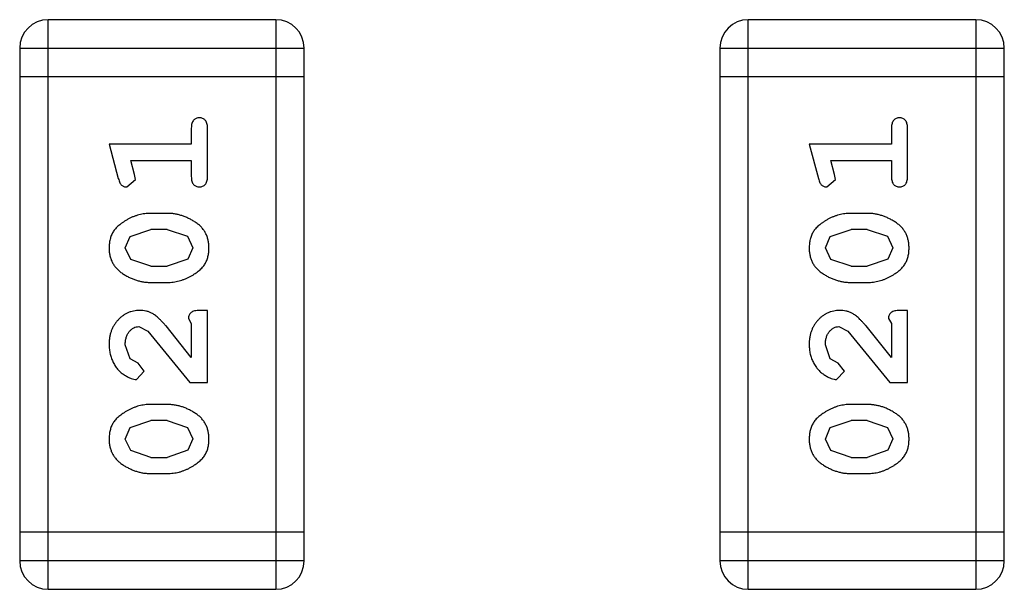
# Model space of a CAD drawing. Header units: inches. Extents: x -13 to 240, y -18 to 126.
# Tile 68 of 112: x 207.724 to 208.779, y 36.862 to 37.471. Entities that reach past the tile are written whole.
import ezdxf

# ---------------------------------------------------------------- set-up
doc = ezdxf.new("R2010")
doc.units = ezdxf.units.IN
doc.header["$LTSCALE"] = 1.21
doc.header["$MEASUREMENT"] = 0
doc.layers.get('0').update_dxf_attribs({"linetype": 'CONTINUOUS'})

msp = doc.modelspace()

# ---------------------------------------------------------------- linework, layer by layer
at = {"color": 7, "linetype": 'Continuous'}
for p, q in [((207.9984, 37.4712), (207.7546, 37.4712)), ((207.7546, 36.8616), (207.7546, 37.4712)), ((207.9984, 37.4712), (207.9984, 36.8616)), ((208.7484, 37.4712), (208.5046, 37.4712)), ((208.5046, 36.8616), (208.5046, 37.4712)), ((208.7484, 37.4712), (208.7484, 36.8616)), ((207.7241, 37.4407), (208.0289, 37.4407)), ((207.7241, 37.4407), (207.7241, 36.8921)), ((208.0289, 36.8921), (208.0289, 37.4407)), ((208.4741, 37.4407), (208.7789, 37.4407)), ((208.4741, 37.4407), (208.4741, 36.8921)), ((208.7789, 36.8921), (208.7789, 37.4407)), ((208.0289, 37.4102), (207.7241, 37.4102)), ((208.7789, 37.4102), (208.4741, 37.4102)), ((207.9079, 37.3552), (207.9079, 37.3379)), ((207.9252, 37.3033), (207.9252, 37.3552)), ((208.6579, 37.3552), (208.6579, 37.3379)), ((208.6752, 37.3033), (208.6752, 37.3552)), ((207.9079, 37.3379), (207.8198, 37.3379)), ((207.8198, 37.3379), (207.8297, 37.3013)), ((208.6579, 37.3379), (208.5698, 37.3379)), ((208.5698, 37.3379), (208.5797, 37.3013)), ((207.843, 37.3206), (207.9079, 37.3206)), ((207.8471, 37.3056), (207.843, 37.3206)), ((207.9079, 37.3206), (207.9079, 37.3033)), ((208.593, 37.3206), (208.6579, 37.3206)), ((208.5971, 37.3056), (208.593, 37.3206)), ((208.6579, 37.3206), (208.6579, 37.3033)), ((207.8389, 37.2923), (207.8482, 37.3002)), ((207.8482, 37.3002), (207.8471, 37.3056)), ((208.5889, 37.2923), (208.5982, 37.3002)), ((208.5982, 37.3002), (208.5971, 37.3056)), ((207.8822, 37.2639), (207.8645, 37.2639)), ((208.6322, 37.2639), (208.6145, 37.2639)), ((207.8424, 37.2391), (207.8647, 37.2466)), ((207.8819, 37.2466), (207.8647, 37.2466)), ((207.8819, 37.2466), (207.9037, 37.2394)), ((208.5924, 37.2391), (208.6147, 37.2466)), ((208.6319, 37.2466), (208.6147, 37.2466)), ((208.6319, 37.2466), (208.6537, 37.2394)), ((207.8372, 37.2269), (207.8424, 37.2391)), ((207.9037, 37.2394), (207.9095, 37.2271)), ((208.5872, 37.2269), (208.5924, 37.2391)), ((208.6537, 37.2394), (208.6595, 37.2271)), ((207.843, 37.2146), (207.8372, 37.2269)), ((207.9095, 37.2271), (207.9042, 37.215)), ((208.593, 37.2146), (208.5872, 37.2269)), ((208.6595, 37.2271), (208.6542, 37.215)), ((207.8647, 37.2073), (207.843, 37.2146)), ((207.9042, 37.215), (207.8819, 37.2073)), ((208.6147, 37.2073), (208.593, 37.2146)), ((208.6542, 37.215), (208.6319, 37.2073)), ((207.8647, 37.2073), (207.8819, 37.2073)), ((208.6147, 37.2073), (208.6319, 37.2073)), ((207.8645, 37.19), (207.8822, 37.19)), ((208.6145, 37.19), (208.6322, 37.19)), ((207.9048, 37.1515), (207.9079, 37.146)), ((207.9252, 37.1601), (207.9174, 37.1601)), ((207.9252, 37.083), (207.9252, 37.1601)), ((208.6548, 37.1515), (208.6579, 37.146)), ((208.6752, 37.1601), (208.6674, 37.1601)), ((208.6752, 37.083), (208.6752, 37.1601)), ((207.8517, 37.1428), (207.8614, 37.138)), ((207.9079, 37.1098), (207.8809, 37.1434)), ((207.9079, 37.146), (207.9079, 37.1098)), ((208.6017, 37.1428), (208.6114, 37.138)), ((208.6579, 37.1098), (208.6309, 37.1434)), ((208.6579, 37.146), (208.6579, 37.1098)), ((207.8614, 37.138), (207.9064, 37.083)), ((208.6114, 37.138), (208.6564, 37.083)), ((207.8425, 37.1084), (207.8372, 37.1233)), ((208.5925, 37.1084), (208.5872, 37.1233)), ((207.851, 37.1035), (207.8425, 37.1084)), ((208.601, 37.1035), (208.5925, 37.1084)), ((207.8576, 37.095), (207.851, 37.1035)), ((208.6076, 37.095), (208.601, 37.1035)), ((207.8492, 37.0862), (207.8576, 37.095)), ((208.5992, 37.0862), (208.6076, 37.095)), ((207.9064, 37.083), (207.9252, 37.083)), ((208.6564, 37.083), (208.6752, 37.083)), ((207.8822, 37.0594), (207.8645, 37.0594)), ((208.6322, 37.0594), (208.6145, 37.0594)), ((207.8372, 37.0224), (207.8424, 37.0346)), ((207.8424, 37.0346), (207.8647, 37.0421)), ((207.8819, 37.0421), (207.8647, 37.0421)), ((207.8819, 37.0421), (207.9037, 37.0349)), ((207.9037, 37.0349), (207.9095, 37.0226)), ((208.5872, 37.0224), (208.5924, 37.0346)), ((208.5924, 37.0346), (208.6147, 37.0421)), ((208.6319, 37.0421), (208.6147, 37.0421)), ((208.6319, 37.0421), (208.6537, 37.0349)), ((208.6537, 37.0349), (208.6595, 37.0226)), ((207.843, 37.0101), (207.8372, 37.0224)), ((207.9095, 37.0226), (207.9042, 37.0104)), ((208.593, 37.0101), (208.5872, 37.0224)), ((208.6595, 37.0226), (208.6542, 37.0104)), ((207.8647, 37.0028), (207.843, 37.0101)), ((207.8647, 37.0028), (207.8819, 37.0028)), ((207.9042, 37.0104), (207.8819, 37.0028)), ((208.6147, 37.0028), (208.593, 37.0101)), ((208.6147, 37.0028), (208.6319, 37.0028)), ((208.6542, 37.0104), (208.6319, 37.0028)), ((207.8645, 36.9855), (207.8822, 36.9855)), ((208.6145, 36.9855), (208.6322, 36.9855)), ((208.0289, 36.9226), (207.7241, 36.9226)), ((208.7789, 36.9226), (208.4741, 36.9226)), ((208.0289, 36.8921), (207.7241, 36.8921)), ((208.7789, 36.8921), (208.4741, 36.8921)), ((207.7546, 36.8616), (207.9984, 36.8616)), ((208.5046, 36.8616), (208.7484, 36.8616))]:
    msp.add_line(p, q, dxfattribs=at)
for centre, start, end in [((207.7546, 37.4407), 90, 180), ((207.9984, 37.4407), 0, 90), ((208.5046, 37.4407), 90, 180), ((208.7484, 37.4407), 0, 90), ((207.7546, 36.8921), 180, 270), ((207.9984, 36.8921), 270, 0), ((208.5046, 36.8921), 180, 270), ((208.7484, 36.8921), 270, 0)]:
    msp.add_arc(centre, 0.0305, start, end, dxfattribs=at)
for points, knots in [([(207.9166, 37.3662), (207.916, 37.3662), (207.9148, 37.3661), (207.9131, 37.3656), (207.9116, 37.3648), (207.9103, 37.3636), (207.9092, 37.362), (207.9085, 37.3601), (207.908, 37.3578), (207.908, 37.3561), (207.9079, 37.3552)], [0, 0, 0, 0, 0.11517, 0.223509, 0.328254, 0.438012, 0.553651, 0.682263, 0.830856, 1, 1, 1, 1]), ([(207.9252, 37.3552), (207.9252, 37.3561), (207.9252, 37.3578), (207.9247, 37.3601), (207.924, 37.3621), (207.9229, 37.3636), (207.9216, 37.3648), (207.9201, 37.3656), (207.9184, 37.3661), (207.9172, 37.3662), (207.9166, 37.3662)], [0, 0, 0, 0, 0.169012, 0.317488, 0.445429, 0.560977, 0.67065, 0.776666, 0.88492, 1, 1, 1, 1]), ([(208.6666, 37.3662), (208.666, 37.3662), (208.6648, 37.3661), (208.6631, 37.3656), (208.6616, 37.3648), (208.6603, 37.3636), (208.6592, 37.362), (208.6585, 37.3601), (208.658, 37.3578), (208.658, 37.3561), (208.6579, 37.3552)], [0, 0, 0, 0, 0.11517, 0.223509, 0.328254, 0.438012, 0.553651, 0.682263, 0.830856, 1, 1, 1, 1]), ([(208.6752, 37.3552), (208.6752, 37.3561), (208.6752, 37.3578), (208.6747, 37.3601), (208.674, 37.3621), (208.6729, 37.3636), (208.6716, 37.3648), (208.6701, 37.3656), (208.6684, 37.3661), (208.6672, 37.3662), (208.6666, 37.3662)], [0, 0, 0, 0, 0.169012, 0.317488, 0.445429, 0.560977, 0.67065, 0.776666, 0.88492, 1, 1, 1, 1]), ([(207.8297, 37.3013), (207.83, 37.3005), (207.8305, 37.2989), (207.8313, 37.2968), (207.8322, 37.2952), (207.8332, 37.294), (207.8344, 37.2932), (207.8358, 37.2927), (207.8373, 37.2923), (207.8383, 37.2923), (207.8389, 37.2923)], [0, 0, 0, 0, 0.187321, 0.344927, 0.475328, 0.579604, 0.674244, 0.773631, 0.882025, 1, 1, 1, 1]), ([(207.9079, 37.3033), (207.908, 37.3024), (207.908, 37.3007), (207.9085, 37.2984), (207.9092, 37.2964), (207.9103, 37.2948), (207.9116, 37.2937), (207.9131, 37.2929), (207.9148, 37.2924), (207.916, 37.2923), (207.9166, 37.2923)], [0, 0, 0, 0, 0.169102, 0.317658, 0.446239, 0.563118, 0.671828, 0.776546, 0.884858, 1, 1, 1, 1]), ([(207.9166, 37.2923), (207.9172, 37.2923), (207.9184, 37.2924), (207.9201, 37.2929), (207.9216, 37.2937), (207.9229, 37.2948), (207.924, 37.2964), (207.9247, 37.2984), (207.9252, 37.3007), (207.9252, 37.3024), (207.9252, 37.3033)], [0, 0, 0, 0, 0.115051, 0.223278, 0.329269, 0.437893, 0.554681, 0.682591, 0.83103, 1, 1, 1, 1]), ([(208.5797, 37.3013), (208.58, 37.3005), (208.5805, 37.2989), (208.5813, 37.2968), (208.5822, 37.2952), (208.5832, 37.294), (208.5844, 37.2932), (208.5858, 37.2927), (208.5873, 37.2923), (208.5883, 37.2923), (208.5889, 37.2923)], [0, 0, 0, 0, 0.187321, 0.344927, 0.475328, 0.579604, 0.674244, 0.773631, 0.882025, 1, 1, 1, 1]), ([(208.6579, 37.3033), (208.658, 37.3024), (208.658, 37.3007), (208.6585, 37.2984), (208.6592, 37.2964), (208.6603, 37.2948), (208.6616, 37.2937), (208.6631, 37.2929), (208.6648, 37.2924), (208.666, 37.2923), (208.6666, 37.2923)], [0, 0, 0, 0, 0.169102, 0.317658, 0.446239, 0.563118, 0.671828, 0.776546, 0.884858, 1, 1, 1, 1]), ([(208.6666, 37.2923), (208.6672, 37.2923), (208.6684, 37.2924), (208.6701, 37.2929), (208.6716, 37.2937), (208.6729, 37.2948), (208.674, 37.2964), (208.6747, 37.2984), (208.6752, 37.3007), (208.6752, 37.3024), (208.6752, 37.3033)], [0, 0, 0, 0, 0.115051, 0.223278, 0.329269, 0.437893, 0.554681, 0.682591, 0.83103, 1, 1, 1, 1]), ([(207.8645, 37.2639), (207.8634, 37.2639), (207.8612, 37.2639), (207.8581, 37.2636), (207.8549, 37.2631), (207.8518, 37.2624), (207.8488, 37.2615), (207.8458, 37.2604), (207.8428, 37.2591), (207.8399, 37.2576), (207.8372, 37.256), (207.8346, 37.2543), (207.8323, 37.2527), (207.8302, 37.251), (207.8283, 37.2493), (207.8267, 37.2476), (207.8253, 37.2459), (207.8237, 37.2435), (207.8221, 37.2403), (207.8208, 37.2361), (207.82, 37.2316), (207.8199, 37.2284), (207.8198, 37.2268)], [0, 0, 0, 0, 0.049855, 0.099516, 0.148482, 0.19758, 0.246804, 0.296268, 0.346517, 0.397047, 0.446826, 0.49336, 0.537801, 0.579207, 0.617974, 0.654833, 0.689171, 0.722088, 0.786392, 0.853518, 0.924186, 1, 1, 1, 1]), ([(207.9268, 37.227), (207.9268, 37.2285), (207.9267, 37.2313), (207.926, 37.2354), (207.9249, 37.2392), (207.9233, 37.2428), (207.9213, 37.2461), (207.9187, 37.2492), (207.9158, 37.252), (207.9124, 37.2544), (207.9088, 37.2566), (207.9051, 37.2586), (207.9014, 37.2602), (207.8977, 37.2616), (207.8938, 37.2626), (207.89, 37.2634), (207.8861, 37.2639), (207.8835, 37.2639), (207.8822, 37.2639)], [0, 0, 0, 0, 0.067217, 0.131051, 0.19272, 0.252824, 0.312745, 0.373449, 0.436041, 0.501494, 0.567761, 0.632087, 0.695096, 0.757109, 0.817993, 0.878657, 0.939311, 1, 1, 1, 1]), ([(208.6145, 37.2639), (208.6134, 37.2639), (208.6112, 37.2639), (208.6081, 37.2636), (208.6049, 37.2631), (208.6018, 37.2624), (208.5988, 37.2615), (208.5958, 37.2604), (208.5928, 37.2591), (208.5899, 37.2576), (208.5872, 37.256), (208.5846, 37.2543), (208.5823, 37.2527), (208.5802, 37.251), (208.5783, 37.2493), (208.5767, 37.2476), (208.5753, 37.2459), (208.5737, 37.2435), (208.5721, 37.2403), (208.5708, 37.2361), (208.57, 37.2316), (208.5699, 37.2284), (208.5698, 37.2268)], [0, 0, 0, 0, 0.049855, 0.099516, 0.148482, 0.19758, 0.246804, 0.296268, 0.346517, 0.397047, 0.446826, 0.49336, 0.537801, 0.579207, 0.617974, 0.654833, 0.689171, 0.722088, 0.786392, 0.853518, 0.924186, 1, 1, 1, 1]), ([(208.6768, 37.227), (208.6768, 37.2285), (208.6767, 37.2313), (208.676, 37.2354), (208.6749, 37.2392), (208.6733, 37.2428), (208.6713, 37.2461), (208.6687, 37.2492), (208.6658, 37.252), (208.6624, 37.2544), (208.6588, 37.2566), (208.6551, 37.2586), (208.6514, 37.2602), (208.6477, 37.2616), (208.6438, 37.2626), (208.64, 37.2634), (208.6361, 37.2639), (208.6335, 37.2639), (208.6322, 37.2639)], [0, 0, 0, 0, 0.067217, 0.131051, 0.19272, 0.252824, 0.312745, 0.373449, 0.436041, 0.501494, 0.567761, 0.632087, 0.695096, 0.757109, 0.817993, 0.878657, 0.939311, 1, 1, 1, 1]), ([(207.8198, 37.2268), (207.8199, 37.2254), (207.82, 37.2226), (207.8207, 37.2185), (207.8218, 37.2146), (207.8234, 37.2111), (207.8254, 37.2078), (207.828, 37.2047), (207.8309, 37.2019), (207.8343, 37.1995), (207.8379, 37.1973), (207.8416, 37.1953), (207.8453, 37.1937), (207.8491, 37.1924), (207.8528, 37.1913), (207.8567, 37.1906), (207.8606, 37.1901), (207.8632, 37.19), (207.8645, 37.19)], [0, 0, 0, 0, 0.06692, 0.130834, 0.19258, 0.252759, 0.312631, 0.373411, 0.436359, 0.501894, 0.568244, 0.632472, 0.69556, 0.757163, 0.818592, 0.878885, 0.939235, 1, 1, 1, 1]), ([(207.8822, 37.19), (207.8833, 37.19), (207.8854, 37.1901), (207.8886, 37.1904), (207.8917, 37.1909), (207.8948, 37.1916), (207.8979, 37.1924), (207.9008, 37.1936), (207.9038, 37.1948), (207.9067, 37.1963), (207.9094, 37.1979), (207.912, 37.1995), (207.9143, 37.2011), (207.9164, 37.2028), (207.9182, 37.2045), (207.9199, 37.2062), (207.9213, 37.2079), (207.9229, 37.2103), (207.9245, 37.2135), (207.9259, 37.2177), (207.9267, 37.2222), (207.9268, 37.2254), (207.9268, 37.227)], [0, 0, 0, 0, 0.049886, 0.09882, 0.148132, 0.19689, 0.246038, 0.295176, 0.345305, 0.395692, 0.445312, 0.491875, 0.535813, 0.577009, 0.616081, 0.652689, 0.687585, 0.720206, 0.785062, 0.85223, 0.923759, 1, 1, 1, 1]), ([(208.5698, 37.2268), (208.5699, 37.2254), (208.57, 37.2226), (208.5707, 37.2185), (208.5718, 37.2146), (208.5734, 37.2111), (208.5754, 37.2078), (208.578, 37.2047), (208.5809, 37.2019), (208.5843, 37.1995), (208.5879, 37.1973), (208.5916, 37.1953), (208.5953, 37.1937), (208.5991, 37.1924), (208.6028, 37.1913), (208.6067, 37.1906), (208.6106, 37.1901), (208.6132, 37.19), (208.6145, 37.19)], [0, 0, 0, 0, 0.06692, 0.130834, 0.19258, 0.252759, 0.312631, 0.373411, 0.436359, 0.501894, 0.568244, 0.632472, 0.69556, 0.757163, 0.818592, 0.878885, 0.939235, 1, 1, 1, 1]), ([(208.6322, 37.19), (208.6333, 37.19), (208.6354, 37.1901), (208.6386, 37.1904), (208.6417, 37.1909), (208.6448, 37.1916), (208.6479, 37.1924), (208.6508, 37.1936), (208.6538, 37.1948), (208.6567, 37.1963), (208.6594, 37.1979), (208.662, 37.1995), (208.6643, 37.2011), (208.6664, 37.2028), (208.6682, 37.2045), (208.6699, 37.2062), (208.6713, 37.2079), (208.6729, 37.2103), (208.6745, 37.2135), (208.6759, 37.2177), (208.6767, 37.2222), (208.6768, 37.2254), (208.6768, 37.227)], [0, 0, 0, 0, 0.049886, 0.09882, 0.148132, 0.19689, 0.246038, 0.295176, 0.345305, 0.395692, 0.445312, 0.491875, 0.535813, 0.577009, 0.616081, 0.652689, 0.687585, 0.720206, 0.785062, 0.85223, 0.923759, 1, 1, 1, 1]), ([(207.8526, 37.1601), (207.8515, 37.1601), (207.8493, 37.16), (207.8461, 37.1595), (207.843, 37.1587), (207.84, 37.1576), (207.8371, 37.1561), (207.8344, 37.1543), (207.8318, 37.1522), (207.8294, 37.1498), (207.8272, 37.1472), (207.8252, 37.1444), (207.8235, 37.1413), (207.8222, 37.1381), (207.8211, 37.1347), (207.8204, 37.1311), (207.8199, 37.1273), (207.8199, 37.1248), (207.8198, 37.1234)], [0, 0, 0, 0, 0.060981, 0.120256, 0.178148, 0.236115, 0.293993, 0.352864, 0.413358, 0.476056, 0.539296, 0.602396, 0.665116, 0.728325, 0.792919, 0.859317, 0.928302, 1, 1, 1, 1]), ([(207.8809, 37.1434), (207.8801, 37.1442), (207.8786, 37.1459), (207.8764, 37.1483), (207.8743, 37.1504), (207.8723, 37.1523), (207.8705, 37.1539), (207.8687, 37.1552), (207.8671, 37.1564), (207.865, 37.1575), (207.8624, 37.1586), (207.8593, 37.1595), (207.856, 37.16), (207.8537, 37.1601), (207.8526, 37.1601)], [0, 0, 0, 0, 0.103002, 0.197728, 0.285279, 0.365235, 0.437224, 0.502446, 0.560545, 0.611446, 0.707576, 0.80349, 0.900532, 1, 1, 1, 1]), ([(207.9174, 37.1601), (207.9163, 37.1601), (207.9143, 37.1601), (207.9116, 37.1596), (207.9094, 37.1589), (207.9076, 37.1579), (207.9064, 37.1566), (207.9054, 37.155), (207.9049, 37.1533), (207.9048, 37.1521), (207.9048, 37.1515)], [0, 0, 0, 0, 0.1844, 0.34094, 0.473574, 0.586824, 0.690029, 0.789175, 0.890445, 1, 1, 1, 1]), ([(208.6026, 37.1601), (208.6015, 37.1601), (208.5993, 37.16), (208.5961, 37.1595), (208.593, 37.1587), (208.59, 37.1576), (208.5871, 37.1561), (208.5844, 37.1543), (208.5818, 37.1522), (208.5794, 37.1498), (208.5772, 37.1472), (208.5752, 37.1444), (208.5735, 37.1413), (208.5722, 37.1381), (208.5711, 37.1347), (208.5704, 37.1311), (208.5699, 37.1273), (208.5699, 37.1248), (208.5698, 37.1234)], [0, 0, 0, 0, 0.060981, 0.120256, 0.178148, 0.236115, 0.293993, 0.352864, 0.413358, 0.476056, 0.539296, 0.602396, 0.665116, 0.728325, 0.792919, 0.859317, 0.928302, 1, 1, 1, 1]), ([(208.6309, 37.1434), (208.6301, 37.1442), (208.6286, 37.1459), (208.6264, 37.1483), (208.6243, 37.1504), (208.6223, 37.1523), (208.6205, 37.1539), (208.6187, 37.1552), (208.6171, 37.1564), (208.615, 37.1575), (208.6124, 37.1586), (208.6093, 37.1595), (208.606, 37.16), (208.6037, 37.1601), (208.6026, 37.1601)], [0, 0, 0, 0, 0.103002, 0.197728, 0.285279, 0.365235, 0.437224, 0.502446, 0.560545, 0.611446, 0.707576, 0.80349, 0.900532, 1, 1, 1, 1]), ([(208.6674, 37.1601), (208.6663, 37.1601), (208.6643, 37.1601), (208.6616, 37.1596), (208.6594, 37.1589), (208.6576, 37.1579), (208.6564, 37.1566), (208.6554, 37.155), (208.6549, 37.1533), (208.6548, 37.1521), (208.6548, 37.1515)], [0, 0, 0, 0, 0.1844, 0.34094, 0.473574, 0.586824, 0.690029, 0.789175, 0.890445, 1, 1, 1, 1]), ([(207.8372, 37.1233), (207.8372, 37.1247), (207.8373, 37.1274), (207.8381, 37.1312), (207.8395, 37.1346), (207.8414, 37.1375), (207.8437, 37.1398), (207.8462, 37.1416), (207.8489, 37.1426), (207.8507, 37.1427), (207.8517, 37.1428)], [0, 0, 0, 0, 0.156344, 0.299348, 0.4327, 0.561, 0.682299, 0.791883, 0.89611, 1, 1, 1, 1]), ([(208.5872, 37.1233), (208.5872, 37.1247), (208.5873, 37.1274), (208.5881, 37.1312), (208.5895, 37.1346), (208.5914, 37.1375), (208.5937, 37.1398), (208.5962, 37.1416), (208.5989, 37.1426), (208.6007, 37.1427), (208.6017, 37.1428)], [0, 0, 0, 0, 0.156344, 0.299348, 0.4327, 0.561, 0.682299, 0.791883, 0.89611, 1, 1, 1, 1]), ([(207.8198, 37.1234), (207.8199, 37.1217), (207.82, 37.1184), (207.8209, 37.1134), (207.8223, 37.1087), (207.8243, 37.1042), (207.8267, 37.1001), (207.8296, 37.0964), (207.8328, 37.0933), (207.8364, 37.0908), (207.84, 37.0888), (207.8433, 37.0873), (207.8463, 37.0864), (207.8483, 37.0862), (207.8492, 37.0862)], [0, 0, 0, 0, 0.098286, 0.193983, 0.289056, 0.384352, 0.477435, 0.566197, 0.652355, 0.737986, 0.818188, 0.887401, 0.94802, 1, 1, 1, 1]), ([(208.5698, 37.1234), (208.5699, 37.1217), (208.57, 37.1184), (208.5709, 37.1134), (208.5723, 37.1087), (208.5743, 37.1042), (208.5767, 37.1001), (208.5796, 37.0964), (208.5828, 37.0933), (208.5864, 37.0908), (208.59, 37.0888), (208.5933, 37.0873), (208.5963, 37.0864), (208.5983, 37.0862), (208.5992, 37.0862)], [0, 0, 0, 0, 0.098286, 0.193983, 0.289056, 0.384352, 0.477435, 0.566197, 0.652355, 0.737986, 0.818188, 0.887401, 0.94802, 1, 1, 1, 1]), ([(207.8645, 37.0594), (207.8634, 37.0594), (207.8612, 37.0594), (207.8581, 37.0591), (207.8549, 37.0585), (207.8518, 37.0579), (207.8488, 37.057), (207.8458, 37.0558), (207.8428, 37.0545), (207.8399, 37.0531), (207.8372, 37.0514), (207.8346, 37.0498), (207.8323, 37.0482), (207.8302, 37.0465), (207.8283, 37.0448), (207.8267, 37.0431), (207.8253, 37.0413), (207.8237, 37.039), (207.8221, 37.0358), (207.8208, 37.0316), (207.82, 37.0271), (207.8199, 37.0239), (207.8198, 37.0223)], [0, 0, 0, 0, 0.049855, 0.099516, 0.148482, 0.19758, 0.246804, 0.296268, 0.346517, 0.397047, 0.446826, 0.49336, 0.537801, 0.579207, 0.617974, 0.654833, 0.689171, 0.722088, 0.786392, 0.853518, 0.924186, 1, 1, 1, 1]), ([(207.9268, 37.0225), (207.9268, 37.024), (207.9267, 37.0268), (207.926, 37.0309), (207.9249, 37.0347), (207.9233, 37.0383), (207.9213, 37.0416), (207.9187, 37.0447), (207.9158, 37.0475), (207.9124, 37.0499), (207.9088, 37.0521), (207.9051, 37.0541), (207.9014, 37.0557), (207.8977, 37.0571), (207.8938, 37.0581), (207.89, 37.0589), (207.8861, 37.0593), (207.8835, 37.0594), (207.8822, 37.0594)], [0, 0, 0, 0, 0.067217, 0.131051, 0.19272, 0.252824, 0.312745, 0.373449, 0.436041, 0.501494, 0.567761, 0.632087, 0.695096, 0.757109, 0.817993, 0.878657, 0.939311, 1, 1, 1, 1]), ([(208.6145, 37.0594), (208.6134, 37.0594), (208.6112, 37.0594), (208.6081, 37.0591), (208.6049, 37.0585), (208.6018, 37.0579), (208.5988, 37.057), (208.5958, 37.0558), (208.5928, 37.0545), (208.5899, 37.0531), (208.5872, 37.0514), (208.5846, 37.0498), (208.5823, 37.0482), (208.5802, 37.0465), (208.5783, 37.0448), (208.5767, 37.0431), (208.5753, 37.0413), (208.5737, 37.039), (208.5721, 37.0358), (208.5708, 37.0316), (208.57, 37.0271), (208.5699, 37.0239), (208.5698, 37.0223)], [0, 0, 0, 0, 0.049855, 0.099516, 0.148482, 0.19758, 0.246804, 0.296268, 0.346517, 0.397047, 0.446826, 0.49336, 0.537801, 0.579207, 0.617974, 0.654833, 0.689171, 0.722088, 0.786392, 0.853518, 0.924186, 1, 1, 1, 1]), ([(208.6768, 37.0225), (208.6768, 37.024), (208.6767, 37.0268), (208.676, 37.0309), (208.6749, 37.0347), (208.6733, 37.0383), (208.6713, 37.0416), (208.6687, 37.0447), (208.6658, 37.0475), (208.6624, 37.0499), (208.6588, 37.0521), (208.6551, 37.0541), (208.6514, 37.0557), (208.6477, 37.0571), (208.6438, 37.0581), (208.64, 37.0589), (208.6361, 37.0593), (208.6335, 37.0594), (208.6322, 37.0594)], [0, 0, 0, 0, 0.067217, 0.131051, 0.19272, 0.252824, 0.312745, 0.373449, 0.436041, 0.501494, 0.567761, 0.632087, 0.695096, 0.757109, 0.817993, 0.878657, 0.939311, 1, 1, 1, 1]), ([(207.8198, 37.0223), (207.8199, 37.0209), (207.82, 37.018), (207.8207, 37.014), (207.8218, 37.0101), (207.8234, 37.0065), (207.8254, 37.0033), (207.828, 37.0002), (207.8309, 36.9974), (207.8343, 36.995), (207.8379, 36.9928), (207.8416, 36.9908), (207.8453, 36.9892), (207.8491, 36.9878), (207.8528, 36.9868), (207.8567, 36.986), (207.8606, 36.9856), (207.8632, 36.9855), (207.8645, 36.9855)], [0, 0, 0, 0, 0.06692, 0.130834, 0.19258, 0.252759, 0.312631, 0.373411, 0.436359, 0.501894, 0.568244, 0.632472, 0.69556, 0.757163, 0.818592, 0.878885, 0.939235, 1, 1, 1, 1]), ([(207.8822, 36.9855), (207.8833, 36.9855), (207.8854, 36.9856), (207.8886, 36.9859), (207.8917, 36.9863), (207.8948, 36.987), (207.8979, 36.9879), (207.9008, 36.9891), (207.9038, 36.9903), (207.9067, 36.9918), (207.9094, 36.9934), (207.912, 36.995), (207.9143, 36.9966), (207.9164, 36.9983), (207.9182, 37), (207.9199, 37.0017), (207.9213, 37.0034), (207.9229, 37.0058), (207.9245, 37.0089), (207.9259, 37.0131), (207.9267, 37.0177), (207.9268, 37.0209), (207.9268, 37.0225)], [0, 0, 0, 0, 0.049886, 0.09882, 0.148132, 0.19689, 0.246038, 0.295176, 0.345305, 0.395692, 0.445312, 0.491875, 0.535813, 0.577009, 0.616081, 0.652689, 0.687585, 0.720206, 0.785062, 0.85223, 0.923759, 1, 1, 1, 1]), ([(208.5698, 37.0223), (208.5699, 37.0209), (208.57, 37.018), (208.5707, 37.014), (208.5718, 37.0101), (208.5734, 37.0065), (208.5754, 37.0033), (208.578, 37.0002), (208.5809, 36.9974), (208.5843, 36.995), (208.5879, 36.9928), (208.5916, 36.9908), (208.5953, 36.9892), (208.5991, 36.9878), (208.6028, 36.9868), (208.6067, 36.986), (208.6106, 36.9856), (208.6132, 36.9855), (208.6145, 36.9855)], [0, 0, 0, 0, 0.06692, 0.130834, 0.19258, 0.252759, 0.312631, 0.373411, 0.436359, 0.501894, 0.568244, 0.632472, 0.69556, 0.757163, 0.818592, 0.878885, 0.939235, 1, 1, 1, 1]), ([(208.6322, 36.9855), (208.6333, 36.9855), (208.6354, 36.9856), (208.6386, 36.9859), (208.6417, 36.9863), (208.6448, 36.987), (208.6479, 36.9879), (208.6508, 36.9891), (208.6538, 36.9903), (208.6567, 36.9918), (208.6594, 36.9934), (208.662, 36.995), (208.6643, 36.9966), (208.6664, 36.9983), (208.6682, 37), (208.6699, 37.0017), (208.6713, 37.0034), (208.6729, 37.0058), (208.6745, 37.0089), (208.6759, 37.0131), (208.6767, 37.0177), (208.6768, 37.0209), (208.6768, 37.0225)], [0, 0, 0, 0, 0.049886, 0.09882, 0.148132, 0.19689, 0.246038, 0.295176, 0.345305, 0.395692, 0.445312, 0.491875, 0.535813, 0.577009, 0.616081, 0.652689, 0.687585, 0.720206, 0.785062, 0.85223, 0.923759, 1, 1, 1, 1])]:
    msp.add_open_spline(points, degree=3, knots=knots, dxfattribs=at)

doc.saveas('drawing.dxf')
